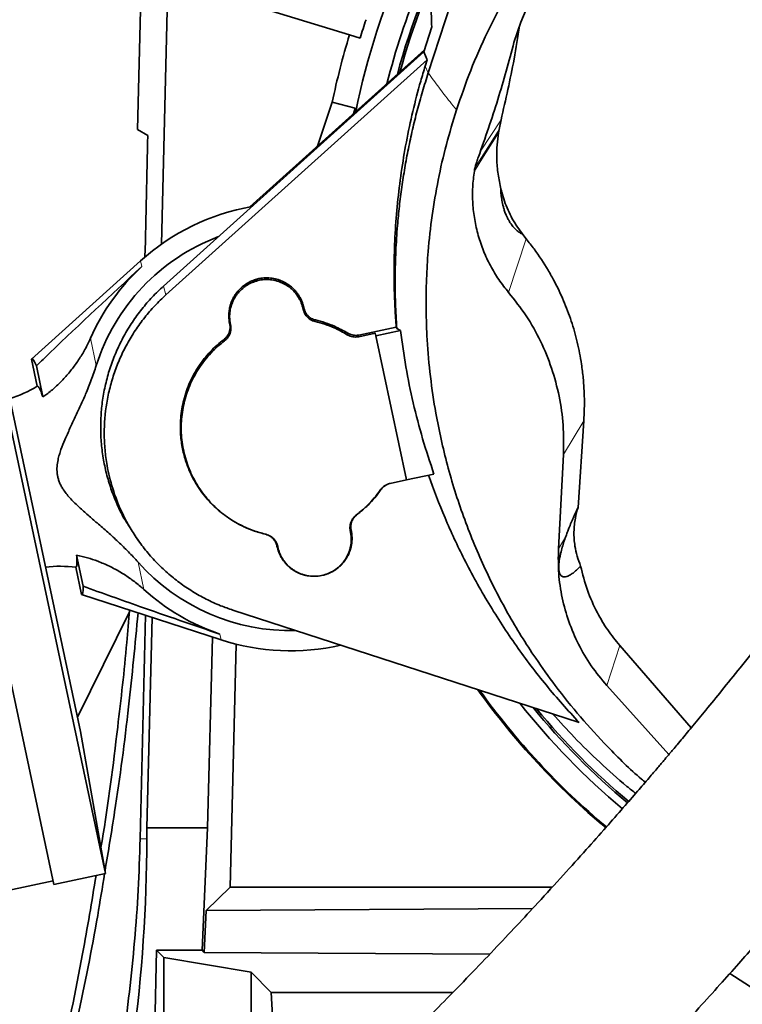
# Model space of a CAD drawing. Header units: millimetres. Extents: x 0 to 14900, y 0 to 10500.
# Tile 10 of 56: x 3472 to 3662, y 5686 to 5946. Entities that reach past the tile are written whole.
import ezdxf

# ---------------------------------------------------------------- set-up
doc = ezdxf.new("R2010")
doc.units = ezdxf.units.MM
doc.header["$LTSCALE"] = 25
doc.styles.add('SLDTEXTSTYLE0', font='TXT', dxfattribs={"width": 0.605})
doc.dimstyles.new('SLDDIMSTYLE1', dxfattribs={"dimtxt": 87.5, "dimasz": 87.5, "dimexe": 0, "dimexo": 0.0625, "dimgap": 21.875, "dimtad": 1, "dimdec": 0, "dimrnd": 1e-09, "dimzin": 12, "dimdsep": 46, "dimtxsty": 'SLDTEXTSTYLE0', "dimsah": 1, "dimcen": 0.09, "dimadec": 0, "dimazin": 3, "dimtfac": 1, "dimtofl": 0, "dimtmove": 0, "dimatfit": 3, "dimfxl": 1, "dimfrac": 2, "dimtolj": 1, "dimtzin": 12, "dimarcsym": 0})

# ---------------------------------------------------------------- blocks, each defined once
blk = doc.blocks.new('_D_4')
at = {"color": 7, "linetype": 'Continuous', "lineweight": 0}
for p, q in [((4389.8, 5832.65), (4389.8, 4320.15)), ((3431.69, 4863.1), (3431.69, 4320.15)), ((4389.8, 4357.65), (3431.69, 4357.65))]:
    blk.add_line(p, q, dxfattribs=at)
at = {"color": 7, "linetype": 'Continuous', "lineweight": 18}
for points in [[(3431.69, 4357.65), (3519.19, 4345.15), (3519.19, 4370.15)], [(4389.8, 4357.65), (4302.3, 4370.15), (4302.3, 4345.15)]]:
    blk.add_solid(points, dxfattribs=at)
at = {"color": 7, "linetype": 'Continuous', "lineweight": 18, "insert": (3810.49, 4470.44), "char_height": 87.5, "attachment_point": 1, "style": 'SLDTEXTSTYLE0'}
blk.add_mtext('958', dxfattribs=at)
blk = doc.blocks.new('_D_5')
at = {"color": 7, "linetype": 'Continuous', "lineweight": 0}
for p, q in [((6226.1, 5944.21), (6226.1, 4065.5)), ((3431.69, 4863.1), (3431.69, 4065.5)), ((6226.1, 4103), (3431.69, 4103))]:
    blk.add_line(p, q, dxfattribs=at)
at = {"color": 7, "linetype": 'Continuous', "lineweight": 18}
for points in [[(3431.69, 4103), (3519.19, 4090.5), (3519.19, 4115.5)], [(6226.1, 4103), (6138.6, 4115.5), (6138.6, 4090.5)]]:
    blk.add_solid(points, dxfattribs=at)
at = {"color": 7, "linetype": 'Continuous', "lineweight": 18, "insert": (4695.22, 4215.79), "char_height": 87.5, "attachment_point": 1, "style": 'SLDTEXTSTYLE0'}
blk.add_mtext('2794', dxfattribs=at)

msp = doc.modelspace()

# ---------------------------------------------------------------- linework, layer by layer
at = {"color": 7, "linetype": 'Continuous', "lineweight": 35}
for p, q in [((3502.6991115, 5916.7233563), (3503.9688157, 5967.9460863)), ((3510.6795381, 5956.3329542), (3508.9482848, 5886.4902878)), ((3558.5245277, 5941.705273), (3510.6795381, 5956.3329542)), ((3603.6582256, 5945.021144), (3605.0630185, 5948.3520936)), ((3603.6582256, 5945.021144), (3601.860265, 5939.6988463)), ((3580.172181, 5943.823007), (3578.1404323, 5937.2389298)), ((3561.3311249, 5940.8472101), (3558.5245277, 5941.705273)), ((3578.1404323, 5937.2389298), (3509.5014542, 5875.4361163)), ((3578.2875585, 5937.7157063), (3532.2998867, 5896.3082207)), ((3578.1404323, 5937.2389298), (3578.9676786, 5935.0847588)), ((3578.9676786, 5935.0847588), (3510.1338096, 5873.1064648)), ((3578.4601709, 5933.4401314), (3578.9676786, 5935.0847588)), ((3450.5637241, 5925.9847198), (3494.2277177, 5720.5742632)), ((3436.9703777, 5923.0951892), (3480.6343713, 5717.6847327)), ((3550.0941722, 5912.3302672), (3553.9692328, 5923.9656002)), ((3553.9692328, 5923.9656002), (3560.0517427, 5922.3260797)), ((3559.5617949, 5920.8549531), (3560.0517427, 5922.3260797)), ((3560.0517427, 5922.3260797), (3559.7949379, 5921.0648759)), ((3598.4394465, 5919.2915215), (3597.9561537, 5916.7608961)), ((3502.6991115, 5916.7233563), (3505.3706651, 5915.1809342)), ((3597.8124823, 5915.8377887), (3597.9561537, 5916.7608961)), ((3591.475861, 5906.2014709), (3591.410759, 5905.7762812)), ((3591.4781519, 5906.197058), (3591.410759, 5905.7762812)), ((3459.7628156, 5889.0911212), (3487.624602, 5758.019687)), ((3605.1049456, 5887.8834474), (3604.1713616, 5889.0828368)), ((3503.4587267, 5882.1059059), (3474.7366199, 5856.2200113)), ((3546.5264135, 5869.58808), (3546.5021098, 5869.70242)), ((3546.3116408, 5869.3157148), (3546.2873371, 5869.4300547)), ((3526.9391578, 5865.5441862), (3526.9634615, 5865.4298462)), ((3527.1539305, 5865.3638663), (3527.1782342, 5865.2495263)), ((3570.8387267, 5864.6519217), (3560.954308, 5862.5509236)), ((3570.985898, 5864.2322251), (3570.8387267, 5864.6519217)), ((3565.3016035, 5863.0232396), (3560.9997907, 5862.1088611)), ((3565.4485917, 5862.3317147), (3565.3016035, 5863.0232396)), ((3571.9642886, 5863.7166688), (3565.4485917, 5862.3317147)), ((3565.4485917, 5862.3317147), (3573.5267085, 5824.327163)), ((3571.9642886, 5863.7166688), (3570.985898, 5864.2322251)), ((3474.7366199, 5856.2200113), (3476.2624131, 5849.0421549)), ((3476.0109339, 5854.4290723), (3477.7582304, 5846.2091881)), ((3620.2523727, 5839.9537283), (3618.7272579, 5817.0594864)), ((3614.8743861, 5831.0863817), (3613.5693501, 5806.1848113)), ((3573.5267085, 5824.327163), (3580.7756611, 5825.8679755)), ((3569.2252929, 5823.4143969), (3573.5263978, 5824.328625)), ((3558.7620386, 5810.7411987), (3558.7377349, 5810.8555387)), ((3558.9768113, 5811.0135639), (3558.9525075, 5811.1279039)), ((3502.4036179, 5809.0336044), (3503.1707746, 5807.9696487)), ((3615.4525995, 5809.2899557), (3615.452592, 5809.2899434)), ((3539.3895555, 5806.9696701), (3539.4138592, 5806.8553301)), ((3539.6043282, 5806.7893502), (3539.6286319, 5806.6750102)), ((3488.3687253, 5796.2937678), (3486.6214288, 5804.5136521)), ((3487.9330752, 5794.1393427), (3486.407282, 5801.3171991)), ((3546.964729, 5799.186419), (3547.01428, 5799.1748892)), ((3551.4048016, 5799.1814221), (3551.4549981, 5799.1931004)), ((3487.9330752, 5794.1393427), (3524.7010631, 5782.1746433)), ((3500.5202512, 5789.5284199), (3486.8227008, 5761.7921063)), ((3527.7987547, 5790.0091626), (3618.9936032, 5760.3781601)), ((3506.5092581, 5788.0944526), (3505.1348377, 5732.6472299)), ((3521.1468775, 5732.6472299), (3522.3931744, 5782.9256552)), ((3527.0483867, 5716.9397249), (3528.637378, 5781.0432198)), ((3629.7165039, 5780.7032741), (3648.531733, 5758.9575739)), ((3626.3435856, 5770.1114832), (3642.6861787, 5751.9611948)), ((3494.2277177, 5720.5742632), (3487.624602, 5758.019687)), ((3505.1348377, 5732.6472299), (3505.1241646, 5729.6884819)), ((3505.1348377, 5732.6472299), (3521.1468775, 5732.6472299)), ((3519.6612101, 5700.3279996), (3521.1468775, 5732.6472299)), ((3480.6343713, 5717.6847327), (3494.2277177, 5720.5742632)), ((3468.5040863, 5716.1285476), (3480.4264475, 5718.6628777)), ((3520.7810128, 5710.8257809), (3527.0483867, 5716.9397249)), ((3527.0483867, 5716.9397249), (3611.9115667, 5716.9397249)), ((3606.7776588, 5711.3477276), (3520.7810128, 5710.8257809)), ((3520.2668507, 5699.7071604), (3520.7810128, 5710.8257809)), ((3505.5621306, 5599.8332773), (3507.6900176, 5700.3279996)), ((3509.6059316, 5698.4120856), (3507.6900176, 5700.3279996)), ((3519.6612101, 5700.3279996), (3507.6900176, 5700.3279996)), ((3509.6059316, 5698.4120856), (3509.6059316, 5604.6524917)), ((3532.6012373, 5694.5428493), (3509.6059316, 5698.4120856)), ((3519.6612101, 5700.3279996), (3520.2668507, 5699.7071604)), ((3520.2668507, 5699.7071604), (3595.4461407, 5699.2697909)), ((3537.9042916, 5689.2397951), (3532.6012373, 5694.5428493)), ((3532.6012373, 5694.5428493), (3532.6012373, 5661.6159826)), ((3737.8165887, 5642.6307137), (3658.7567356, 5694.2261879)), ((3537.9042916, 5689.2397951), (3585.7785014, 5689.2397951)), ((3538.6893309, 5674.260352), (3537.9042916, 5689.2397951))]:
    msp.add_line(p, q, dxfattribs=at)
at = {"color": 8, "linetype": 'Continuous', "lineweight": 18}
for p, q in [((3579.2900098, 5931.6945389), (3578.4601709, 5933.4401314)), ((3598.4394465, 5919.2915215), (3593.0038965, 5911.0294402)), ((3600.4523112, 5873.7665641), (3605.1049456, 5887.8834474)), ((3503.4587267, 5882.1059059), (3503.7816345, 5880.5868365)), ((3510.1338096, 5873.1064648), (3509.5014542, 5875.4361163)), ((3546.2873371, 5869.4300547), (3546.5021098, 5869.70242)), ((3546.3116408, 5869.3157148), (3546.5264135, 5869.58808)), ((3527.1539305, 5865.3638663), (3526.9391578, 5865.5441862)), ((3526.9634615, 5865.4298462), (3527.1782342, 5865.2495263)), ((3549.5322137, 5866.523866), (3549.4826197, 5866.0827188)), ((3557.9282037, 5862.6323204), (3558.0420944, 5863.0471941)), ((3560.954308, 5862.5509236), (3560.9997907, 5862.1088611)), ((3490.2642547, 5861.6908556), (3491.7937912, 5854.4953891)), ((3525.5959916, 5861.0055154), (3525.4638545, 5861.4079783)), ((3614.8743861, 5831.0863817), (3620.2523727, 5839.9537283)), ((3566.8121875, 5821.7871499), (3566.631783, 5821.6865454)), ((3560.3199774, 5815.0995496), (3560.4521145, 5815.1497718)), ((3536.3837554, 5810.0338842), (3536.4333493, 5810.0223462)), ((3558.9525075, 5811.1279039), (3558.7377349, 5810.8555387)), ((3558.7620386, 5810.7411987), (3558.9768113, 5811.0135639)), ((3615.452592, 5809.2899434), (3613.5693501, 5806.1848113)), ((3539.6043282, 5806.7893502), (3539.3895555, 5806.9696701)), ((3539.6286319, 5806.6750102), (3539.4138592, 5806.8553301)), ((3502.8138991, 5802.6530079), (3504.3434357, 5795.4575413)), ((3524.3781553, 5783.6937127), (3524.7010631, 5782.1746433)), ((3626.3435856, 5770.1114832), (3629.7165039, 5780.7032741)), ((3503.3686125, 5729.7319984), (3505.1241646, 5729.6884819))]:
    msp.add_line(p, q, dxfattribs=at)
at = {"color": 7, "linetype": 'Continuous', "lineweight": 35, "flags": 128}
msp.add_lwpolyline([(3579.2900098, 5931.6945389), (3589.7248602, 5963.7237157), (3600.1597105, 5995.7528954), (3617.9999084, 6050.5123429)], dxfattribs=at)
at = {"color": 8, "linetype": 'Continuous', "lineweight": 18, "flags": 128}
for points in [[(3597.9561537, 5916.7608961), (3596.6143242, 5914.6391571), (3591.6262198, 5906.7541968)], [(3591.410759, 5905.7762812), (3593.4276436, 5908.9466381), (3597.8124823, 5915.8377887)]]:
    msp.add_lwpolyline(points, dxfattribs=at)
at = {"color": 7, "linetype": 'Continuous', "lineweight": 35}
for centre, radius, start, end in [((3751.6946825, 5882.6472299), 195.4192622, 142.777901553, 168.565628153), ((3751.6946825, 5882.6472299), 189.0207259, 149.226535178, 165.863927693), ((3751.6946825, 5882.6472299), 187, 152.184942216, 164.929910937), ((3751.6946825, 5882.6472299), 186.5, 153.069862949, 164.691977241), ((3751.6946825, 5882.6472299), 199.0616029, 161.537073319, 163), ((3751.6946825, 5882.6472299), 201.9964385, 163, 168.196842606), ((3542.9579845, 5838.2788751), 59, 99.936214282, 132.026862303), ((3542.9579845, 5838.2788751), 53.6726187, 110.681469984, 162.413964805), ((3542.9579845, 5838.2788751), 57.6606452, 132.799087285, 156.044280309), ((3458.2652639, 5879.0605263), 35, 287.822842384, 300.94758554), ((3542.9579845, 5838.2788751), 53.6726187, 221.587451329, 271.507523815), ((3482.1764985, 5766.5738477), 35, 83.057701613, 96.178573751), ((3542.9579845, 5838.2788751), 57.6606452, 227.957135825, 251.202328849), ((3542.9579845, 5838.2788751), 59, 251.974553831, 282.964508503), ((3751.6946825, 5882.6472299), 195.707505, 215.485661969, 230.044572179), ((3751.6946825, 5882.6472299), 195.4192622, 215.599966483, 230.047042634), ((3751.6946825, 5882.6472299), 189.0207259, 218.319187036, 230.090964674), ((3751.6946825, 5882.6472299), 187, 219.259849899, 230.102557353), ((3751.6946825, 5882.6472299), 186.5, 219.499530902, 230.105418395)]:
    msp.add_arc(centre, radius, start, end, dxfattribs=at)
for centre, major_axis, ratio, start_param, end_param in [((3431.6946825, 3052.2445346), (89.8767333, 3635.7887761), 0.0012951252, 5.6048811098, 5.6190527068), ((3481.4227136, 5825.1983546), (-6.6036229, 31.0657154), 0.0699839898, 5.9225779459, 6.3236111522), ((3481.4227136, 5825.1983546), (-6.6036229, 31.0657154), 0.0699839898, 3.1011668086, 3.5022000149), ((3431.6946825, 3052.2445346), (123.8301659, 5009.3089804), 0.0012951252, 5.2763398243, 5.2903204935), ((3083.1946825, 5731.211184), (0, 422.0268455), 0.9997758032, 4.4545330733, 4.7087809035)]:
    msp.add_ellipse(centre, major_axis=major_axis, ratio=ratio, start_param=start_param, end_param=end_param, dxfattribs=at)
for points, knots in [([(3586.7226034, 5921.9507614), (3587.919939, 5925.4191008), (3590.3158185, 5932.3592795), (3594.7803872, 5942.4454755), (3599.7888602, 5952.1514511), (3605.4404958, 5961.3908382), (3611.6578403, 5970.1506466), (3618.3587151, 5978.5762754), (3629.1210634, 5990.6564127), (3643.7983758, 6006.4798839), (3655.9423566, 6019.7455148), (3662.0143475, 6026.3783308)], [0, 0, 0, 0, 0.0852198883, 0.1705257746, 0.2557452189, 0.3382857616, 0.4209717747, 0.5037302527, 0.5863697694, 0.7931848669, 1, 1, 1, 1]), ([(3783.455738, 5959.3939021), (3782.375996, 5957.4244909), (3778.7125221, 5950.7424438), (3772.3772082, 5939.7195119), (3764.6299173, 5926.402178), (3757.0264138, 5913.5851083), (3749.5870331, 5901.2228727), (3741.8988332, 5888.6361504), (3733.9715725, 5875.8799525), (3725.789795, 5863.002836), (3717.7806556, 5850.7330647), (3709.876918, 5839.0079952), (3702.0572163, 5827.856178), (3694.3913365, 5817.322202), (3687.0182292, 5807.4913101), (3680.0049869, 5798.3547661), (3673.4114348, 5789.8879014), (3667.2850735, 5782.1130388), (3661.7264073, 5775.1427963), (3656.8312611, 5769.0742851), (3652.6636643, 5763.9633316), (3649.2168669, 5759.7780598), (3646.6888145, 5756.7350122), (3644.9507483, 5754.6556348), (3643.8264198, 5753.315379), (3642.7389081, 5752.0227108), (3641.4139189, 5750.4527303), (3639.6100612, 5748.3248016), (3637.2298815, 5745.5333562), (3634.1924202, 5741.9975368), (3630.4236638, 5737.6509573), (3625.9096648, 5732.5019645), (3620.6474169, 5726.5748946), (3614.6353788, 5719.8980896), (3608.5275407, 5713.2189213), (3602.4333509, 5706.6544372), (3596.4511377, 5700.3021922), (3590.0454815, 5693.6054417), (3583.724492, 5687.1082883), (3577.5306813, 5680.8442073), (3571.507309, 5674.8491962), (3565.7389226, 5669.1910709), (3562.0711443, 5665.6725741), (3560.4261121, 5664.094496)], [0, 0, 0, 0, 0.0176400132, 0.0598510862, 0.1012400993, 0.1416975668, 0.1810753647, 0.2192277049, 0.2624538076, 0.3036668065, 0.3428004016, 0.379861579, 0.4156128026, 0.4493392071, 0.4810435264, 0.5107035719, 0.5383012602, 0.5638745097, 0.5870473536, 0.6069911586, 0.623889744, 0.6377848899, 0.6487030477, 0.6543353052, 0.6586529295, 0.6621798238, 0.6673598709, 0.6745017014, 0.6837177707, 0.6957153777, 0.7106171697, 0.7284302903, 0.7491741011, 0.7728877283, 0.799644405, 0.8217887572, 0.8458054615, 0.8718114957, 0.899962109, 0.9241600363, 0.9499791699, 0.9775651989, 1, 1, 1, 1]), ([(3579.9243789, 5949.7279877), (3579.9815614, 5948.679738), (3580.0854018, 5946.7761728), (3580.1452775, 5944.7385553), (3580.172181, 5943.823007)], [0, 0, 0, 0, 0.5506770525, 1, 1, 1, 1]), ([(3603.3314132, 5944.0537185), (3602.8693297, 5941.1352102), (3601.5529977, 5932.8212885), (3599.6648083, 5924.6162645), (3598.4394465, 5919.2915215)], [0, 0, 0, 0, 0.35103870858, 1, 1, 1, 1]), ([(3601.860265, 5939.6988463), (3600.4994045, 5934.6675568), (3597.7456384, 5924.4865026), (3594.2528156, 5914.5293694), (3592.4860816, 5909.4928681)], [0, 0, 0, 0, 0.4941815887, 1, 1, 1, 1]), ([(3595.0364215, 5628.0181984), (3596.6871194, 5629.6021786), (3600.4324281, 5633.1961101), (3606.3497357, 5638.9969736), (3612.5920873, 5645.2031342), (3619.0265239, 5651.7010662), (3625.6086655, 5658.4547733), (3632.2909128, 5665.4285576), (3638.5394591, 5672.0542393), (3644.5918069, 5678.568192), (3650.4046542, 5684.9174145), (3655.9317192, 5691.043219), (3660.8844709, 5696.6039783), (3665.2666511, 5701.5795867), (3669.0819612, 5705.9535228), (3672.3336523, 5709.7118225), (3675.1331224, 5712.9693254), (3677.4840547, 5715.7206854), (3679.4044568, 5717.9790202), (3680.8203054, 5719.6500432), (3681.9701011, 5721.0105195), (3683.1384695, 5722.3960408), (3684.9370969, 5724.5349022), (3687.5698861, 5727.6800852), (3691.1765966, 5732.0203671), (3695.5507921, 5737.3371096), (3700.6841925, 5743.6584255), (3706.4854375, 5750.9209053), (3712.8181036, 5759.0058893), (3719.5354184, 5767.7802061), (3726.5762974, 5777.193998), (3733.9198547, 5787.1852652), (3741.5939421, 5797.7679183), (3749.6341798, 5808.9707751), (3758.0989353, 5820.9011862), (3766.9696471, 5833.6824354), (3776.165017, 5847.3556087), (3785.5877092, 5861.9556928), (3795.0753914, 5877.4102769), (3804.5292336, 5893.7142823), (3813.829344, 5910.8496995), (3821.669036, 5926.1819555), (3826.213926, 5935.8159663), (3827.935308, 5939.4648583)], [0, 0, 0, 0, 0.02137105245, 0.04848930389, 0.07392869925, 0.09782174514, 0.12567996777, 0.15146588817, 0.17531100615, 0.19731584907, 0.22030597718, 0.24107119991, 0.25966997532, 0.27614077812, 0.29050516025, 0.3027732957, 0.31294818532, 0.32225916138, 0.32950037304, 0.33481849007, 0.33840670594, 0.34262815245, 0.34817715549, 0.35899931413, 0.37283593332, 0.38970783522, 0.4096392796, 0.43272986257, 0.4581391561, 0.48544439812, 0.51470541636, 0.54600103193, 0.57876426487, 0.61354820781, 0.65034641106, 0.68914268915, 0.73076429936, 0.77440738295, 0.82003752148, 0.86762498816, 0.91715273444, 0.96862150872, 1, 1, 1, 1]), ([(3570.8387267, 5864.6519217), (3570.7236898, 5866.2717847), (3570.5150133, 5869.2102079), (3570.2911319, 5874.7993976), (3570.2283173, 5881.4261341), (3570.5010802, 5889.3982826), (3571.1212748, 5897.400818), (3572.1002887, 5905.4357106), (3573.4423963, 5913.4856421), (3575.1562216, 5921.5191409), (3576.872971, 5928.1693627), (3578.0631837, 5932.1218174), (3578.4601709, 5933.4401314)], [0, 0, 0, 0, 0.0699756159, 0.1269354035, 0.2410205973, 0.3554654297, 0.4705691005, 0.5867966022, 0.7041605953, 0.8221290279, 0.9406723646, 1, 1, 1, 1]), ([(3570.985898, 5864.2322251), (3570.8525451, 5866.4879166), (3570.5856525, 5871.0024602), (3570.5132035, 5877.8000015), (3570.6827576, 5884.6103227), (3571.0828794, 5890.8468016), (3571.6354426, 5896.4978275), (3572.279058, 5901.5655991), (3573.0694121, 5906.6209457), (3574.0092705, 5911.672846), (3575.0983402, 5916.7132503), (3576.34155, 5921.740468), (3577.7225227, 5926.741293), (3578.7673707, 5930.0430039), (3579.2900098, 5931.6945389)], [0, 0, 0, 0, 0.0991795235, 0.1984980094, 0.2982373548, 0.3981180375, 0.4727170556, 0.5473754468, 0.6222127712, 0.697109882, 0.7726776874, 0.8483070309, 0.9241222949, 1, 1, 1, 1]), ([(3636.458276, 5744.6400795), (3636.1271053, 5744.9107728), (3632.6020492, 5747.7920939), (3626.895318, 5753.5542883), (3619.2982944, 5761.776049), (3613.0074323, 5769.6187561), (3606.5274172, 5778.679089), (3600.0783912, 5789.1081918), (3593.7107878, 5801.5935726), (3588.3660114, 5814.6697552), (3584.1405476, 5828.1715233), (3581.3926158, 5840.5374832), (3579.7537995, 5851.581501), (3578.9399477, 5860.7298734), (3578.6408164, 5869.3372462), (3578.7479448, 5877.1029467), (3579.2418456, 5885.3434658), (3580.2051247, 5894.0386604), (3581.8111196, 5903.4448326), (3583.9241936, 5912.77769), (3585.7898017, 5918.893076), (3586.7226034, 5921.9507614)], [0, 0, 0, 0, 0.0064279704, 0.0684207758, 0.1220378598, 0.1756546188, 0.2206889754, 0.2912845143, 0.3623547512, 0.4349065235, 0.507962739, 0.5801096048, 0.6304797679, 0.6808502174, 0.7225509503, 0.7642520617, 0.8015924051, 0.851004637, 0.9004170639, 0.9502086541, 1, 1, 1, 1]), ([(3598.3369682, 5901.5227845), (3598.062748, 5902.8249364), (3597.5107525, 5905.4461211), (3597.2772098, 5909.1866087), (3597.3652404, 5912.6673163), (3597.663003, 5914.7781388), (3597.8124823, 5915.8377887)], [0, 0, 0, 0, 0.2765899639, 0.5567655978, 0.7774927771, 1, 1, 1, 1]), ([(3592.4860816, 5909.4928681), (3592.3390202, 5909.0743509), (3592.0739531, 5908.3200051), (3591.7427507, 5907.219114), (3591.5658701, 5906.5358839), (3591.4781519, 5906.197058)], [0, 0, 0, 0, 0.3858245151, 0.6954196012, 1, 1, 1, 1]), ([(3591.410759, 5905.7762812), (3591.2360899, 5904.3574246), (3590.8870385, 5901.5220426), (3590.9429218, 5897.2258598), (3591.4263123, 5892.9625629), (3592.3709347, 5888.7746251), (3593.7552772, 5884.710432), (3595.5730024, 5880.8224126), (3597.7714748, 5877.13027), (3599.5601435, 5874.8859871), (3600.4523112, 5873.7665641)], [0, 0, 0, 0, 0.1263656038, 0.252523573, 0.378361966, 0.5037816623, 0.6287010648, 0.7530623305, 0.8768302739, 1, 1, 1, 1]), ([(3598.3369682, 5901.5227845), (3598.3701782, 5900.8674665), (3598.4233176, 5899.8188916), (3598.6588614, 5898.0873845), (3598.9290396, 5896.7467721), (3599.2890405, 5895.4910241), (3599.5978957, 5894.6095561), (3599.9531052, 5893.778383), (3600.2957511, 5893.0840879), (3600.739888, 5892.308565), (3601.31103, 5891.4818952), (3601.9242914, 5890.7596321), (3602.6406858, 5890.0874054), (3603.4027849, 5889.500309), (3603.915097, 5889.2220336), (3604.1713616, 5889.0828368)], [0, 0, 0, 0, 0.18540382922, 0.2966648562, 0.40129998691, 0.44378797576, 0.48668679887, 0.5104937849, 0.53438752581, 0.56363847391, 0.61212688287, 0.68482995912, 0.7579019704, 0.87889967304, 1, 1, 1, 1]), ([(3598.3369682, 5901.5227845), (3598.4352107, 5901.0862285), (3598.8981695, 5899.0289995), (3600.1818954, 5895.4135546), (3602.1806734, 5891.7263203), (3603.6903493, 5889.7215848), (3604.1713616, 5889.0828368)], [0, 0, 0, 0, 0.0969099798, 0.4566792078, 0.8268873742, 1, 1, 1, 1]), ([(3605.1049456, 5887.8834474), (3605.7959831, 5887.0090354), (3607.8740419, 5884.3795405), (3610.3334688, 5880.624961), (3612.8984565, 5876.0419054), (3615.0070645, 5871.5943496), (3617.0277967, 5866.2244026), (3618.6090163, 5860.6373475), (3619.585455, 5855.5886961), (3620.125929, 5851.1852584), (3620.3776195, 5847.4624409), (3620.4437671, 5843.7122896), (3620.3162329, 5841.2078013), (3620.2523727, 5839.9537283)], [0, 0, 0, 0, 0.06497564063, 0.1953919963, 0.26107839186, 0.37116021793, 0.48200853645, 0.59525439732, 0.70931911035, 0.78146326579, 0.85381525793, 0.92680088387, 1, 1, 1, 1]), ([(3476.0109339, 5854.4290723), (3477.1905195, 5855.5673595), (3486.3415174, 5864.3979723), (3495.6623124, 5873.0500406), (3503.7816345, 5880.5868365)], [0, 0, 0, 0, 0.1289023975, 1, 1, 1, 1]), ([(3546.5021098, 5869.70242), (3546.4382121, 5869.9711457), (3546.3099733, 5870.5104612), (3546.0311354, 5871.3023279), (3545.6872213, 5872.0784596), (3545.2773954, 5872.8212217), (3544.809558, 5873.5226325), (3544.2872782, 5874.1792975), (3543.7054807, 5874.7964993), (3542.8670804, 5875.5461263), (3541.9367845, 5876.187092), (3540.9379497, 5876.7038017), (3539.8987532, 5877.1338881), (3538.8086996, 5877.430832), (3537.6950519, 5877.5878097), (3536.7115625, 5877.6420373), (3535.5858487, 5877.585241), (3534.4757298, 5877.387644), (3533.2606327, 5877.034936), (3532.223764, 5876.5856786), (3531.2559847, 5876.0125633), (3530.3405014, 5875.3592283), (3529.5109467, 5874.5923517), (3528.7876437, 5873.7313726), (3528.3002626, 5873.0396124), (3527.8747456, 5872.3117159), (3527.5129092, 5871.554555), (3527.2129548, 5870.7610778), (3526.9442338, 5869.813435), (3526.7526277, 5868.7026969), (3526.7013506, 5867.5764593), (3526.7563871, 5866.6934782), (3526.8375279, 5866.0610936), (3526.9052499, 5865.7166477), (3526.9391578, 5865.5441862)], [0, 0, 0, 0, 0.0263760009, 0.052934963, 0.080071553, 0.1074078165, 0.1338794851, 0.1605365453, 0.1874801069, 0.2148168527, 0.2678891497, 0.2948275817, 0.3221582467, 0.3752371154, 0.4021788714, 0.4295130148, 0.4692321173, 0.5095864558, 0.5369341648, 0.5900147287, 0.6169573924, 0.6442929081, 0.6973647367, 0.7243029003, 0.7516331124, 0.77810907, 0.8047700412, 0.8317179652, 0.8590589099, 0.8987737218, 0.939123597, 0.9664681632, 0.9832108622, 1, 1, 1, 1]), ([(3509.5014542, 5875.4361163), (3508.4969656, 5874.4869032), (3506.4810079, 5872.5818805), (3503.7480371, 5869.3920417), (3501.2448254, 5865.9604316), (3499.0536961, 5862.3266677), (3497.1873857, 5858.5467499), (3495.6496871, 5854.6450581), (3494.4337341, 5850.5841282), (3493.5693986, 5846.4425057), (3493.0580486, 5842.2567929), (3492.8995092, 5838.061906), (3493.0969749, 5833.8233542), (3493.6512952, 5829.6262608), (3494.5582889, 5825.5084607), (3495.7899637, 5821.4944506), (3497.4072605, 5817.579915), (3498.941358, 5814.3073847), (3500.2061391, 5812.520302), (3500.6432788, 5811.9026419)], [0, 0, 0, 0, 0.0594179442, 0.1192488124, 0.1803817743, 0.2419664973, 0.3015394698, 0.361527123, 0.4221606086, 0.4836776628, 0.5433060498, 0.6033528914, 0.6640473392, 0.7256255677, 0.7852334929, 0.8452597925, 0.9059306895, 0.9674873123, 1, 1, 1, 1]), ([(3546.2873371, 5869.4300547), (3546.224853, 5869.6928324), (3546.0994514, 5870.2202104), (3545.8268021, 5870.9945359), (3545.4904507, 5871.7535313), (3544.9582319, 5872.7184129), (3544.3072219, 5873.6110494), (3543.5527013, 5874.4113516), (3542.7324611, 5875.1448647), (3541.8226418, 5875.7716593), (3540.8458893, 5876.2769607), (3540.0817138, 5876.5932611), (3539.2959578, 5876.8430385), (3538.4959728, 5877.0257764), (3537.6746744, 5877.1416654), (3536.8491159, 5877.1872259), (3535.7492958, 5877.1550005), (3534.6567754, 5876.984272), (3533.5990352, 5876.6771839), (3532.8290427, 5876.3813789), (3532.0902797, 5876.024084), (3531.3763641, 5875.6015074), (3530.4809604, 5874.962575), (3529.6695054, 5874.2125979), (3528.9619707, 5873.3704784), (3528.3282811, 5872.4712478), (3527.8108317, 5871.49474), (3527.4218044, 5870.4657146), (3527.1962247, 5869.6701909), (3526.9864058, 5868.5903562), (3526.9128964, 5867.4872846), (3526.975193, 5866.4878617), (3527.0545381, 5865.8693936), (3527.1207691, 5865.5325309), (3527.1539305, 5865.3638663)], [0, 0, 0, 0, 0.02637342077, 0.05292977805, 0.08006366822, 0.10739719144, 0.1604743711, 0.18741517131, 0.2147490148, 0.26787031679, 0.29476088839, 0.32209186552, 0.34856473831, 0.37522239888, 0.40216691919, 0.42950381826, 0.45589399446, 0.50957190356, 0.53692406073, 0.5633991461, 0.59005964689, 0.61700676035, 0.64434683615, 0.69742460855, 0.72436585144, 0.75169926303, 0.80479147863, 0.83174019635, 0.85908201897, 0.88546351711, 0.93912392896, 0.96646702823, 0.98321028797, 1, 1, 1, 1]), ([(3510.1338096, 5873.1064648), (3509.1484305, 5872.1753121), (3507.170825, 5870.3065364), (3504.489834, 5867.1774041), (3502.0342262, 5863.8111018), (3499.8847447, 5860.2464754), (3498.053903, 5856.5384092), (3496.5454123, 5852.7109603), (3495.352641, 5848.7268502), (3494.2269881, 5843.3357692), (3493.7845157, 5837.8095558), (3494.0402047, 5832.2957726), (3494.541377, 5828.5054808), (3495.4754681, 5824.0318661), (3497.1240834, 5818.7537717), (3499.6255886, 5813.4405944), (3502.2973791, 5809.1204684), (3504.7426643, 5805.8143003), (3507.4866095, 5802.692277), (3510.4814033, 5799.8210992), (3513.69647, 5797.2206809), (3517.1014919, 5794.9060347), (3520.7303857, 5792.8713167), (3524.3086087, 5791.2233015), (3526.7168891, 5790.3855179), (3527.7987547, 5790.0091626)], [0, 0, 0, 0, 0.0395865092, 0.0794481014, 0.1201771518, 0.1612071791, 0.200897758, 0.2408646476, 0.2812618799, 0.3222478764, 0.4016173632, 0.4423426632, 0.4833666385, 0.51316264, 0.5757965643, 0.6444314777, 0.6841040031, 0.724052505, 0.7644298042, 0.8053957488, 0.8451125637, 0.885106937, 0.9255328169, 0.9665472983, 1, 1, 1, 1]), ([(3600.4523112, 5873.7665641), (3602.0423499, 5871.749157), (3605.2307789, 5867.7037467), (3608.9781229, 5860.9625155), (3611.9128912, 5853.8420851), (3613.8939266, 5846.4017775), (3614.9974419, 5838.7687394), (3614.9154543, 5833.6502658), (3614.8743861, 5831.0863817)], [0, 0, 0, 0, 0.16455778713, 0.32997989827, 0.49640517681, 0.66365339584, 0.83152131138, 1, 1, 1, 1]), ([(3549.4826197, 5866.0827188), (3549.0306917, 5866.2357745), (3548.1268516, 5866.5418806), (3547.0655277, 5867.5373422), (3546.5095825, 5868.528263), (3546.3529583, 5869.1513455), (3546.3116408, 5869.3157148)], [0, 0, 0, 0, 0.2977657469, 0.5955209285, 0.8932984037, 1, 1, 1, 1]), ([(3546.5264135, 5869.58808), (3546.6632355, 5869.1569302), (3546.9368754, 5868.2946435), (3547.8610044, 5867.270541), (3548.7899035, 5866.7257022), (3549.3773733, 5866.5659675), (3549.5322137, 5866.523866)], [0, 0, 0, 0, 0.297818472, 0.5956279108, 0.89341896, 1, 1, 1, 1]), ([(3525.4638545, 5861.4079783), (3525.507495, 5861.4418616), (3525.6388992, 5861.5438861), (3525.8461977, 5861.7309355), (3526.0781572, 5861.9763385), (3526.2547695, 5862.1986438), (3526.4393244, 5862.4643475), (3526.6091417, 5862.7552271), (3526.770956, 5863.1134365), (3526.8685157, 5863.3948055), (3526.9546775, 5863.7066212), (3527.0186745, 5864.0372733), (3527.0528177, 5864.4288747), (3527.0513234, 5864.7265804), (3527.0299561, 5865.0574315), (3526.9916704, 5865.2718573), (3526.9634615, 5865.4298462)], [0, 0, 0, 0, 0.0365933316, 0.1101847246, 0.1846658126, 0.2600552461, 0.2979824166, 0.3989249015, 0.4826027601, 0.5579910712, 0.5959172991, 0.6968530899, 0.7805270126, 0.8559123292, 0.8938361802, 1, 1, 1, 1]), ([(3527.1782342, 5865.2495263), (3527.1896358, 5865.1923436), (3527.2239667, 5865.0201631), (3527.2600922, 5864.7277174), (3527.2755715, 5864.3716822), (3527.2628582, 5864.0723144), (3527.2264945, 5863.7328388), (3527.1609784, 5863.3834628), (3527.0425558, 5862.985906), (3526.9259664, 5862.6940438), (3526.7792495, 5862.3857792), (3526.6018386, 5862.0778112), (3526.3584995, 5861.7418596), (3526.1516059, 5861.5054301), (3525.9060749, 5861.2564198), (3525.7275175, 5861.1119398), (3525.5959916, 5861.0055154)], [0, 0, 0, 0, 0.0365980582, 0.110198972, 0.1846897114, 0.2600889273, 0.2980210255, 0.3989765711, 0.4826653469, 0.5580636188, 0.5959948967, 0.6969376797, 0.7806177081, 0.8560088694, 0.8939357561, 1, 1, 1, 1]), ([(3557.9282037, 5862.6323204), (3556.7882585, 5863.2664361), (3554.8860314, 5864.3245855), (3552.0257092, 5865.4160486), (3550.3326672, 5865.8598791), (3549.4826197, 5866.0827188)], [0, 0, 0, 0, 0.4268040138, 0.7122080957, 1, 1, 1, 1]), ([(3558.0420944, 5863.0471941), (3556.902383, 5863.6815627), (3554.9904078, 5864.7457768), (3552.1091235, 5865.8479163), (3550.3935929, 5866.2979174), (3549.5322137, 5866.523866)], [0, 0, 0, 0, 0.4235626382, 0.710566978, 1, 1, 1, 1]), ([(3560.9997907, 5862.1088611), (3560.7009172, 5862.0655755), (3559.9350356, 5861.9546535), (3558.8562424, 5862.1443616), (3558.1834634, 5862.4981059), (3557.9282037, 5862.6323204)], [0, 0, 0, 0, 0.2842631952, 0.7284417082, 1, 1, 1, 1]), ([(3558.0420944, 5863.0471941), (3558.310521, 5862.908085), (3558.9762174, 5862.5630952), (3560.0029672, 5862.4073673), (3560.6995905, 5862.512487), (3560.954308, 5862.5509236)], [0, 0, 0, 0, 0.3000234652, 0.7440564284, 1, 1, 1, 1]), ([(3571.9642886, 5863.7166688), (3572.3995043, 5860.5247568), (3573.271207, 5854.1316096), (3575.2506337, 5844.6201296), (3577.6790915, 5835.1638082), (3579.7424501, 5828.9696518), (3580.7756611, 5825.8679755)], [0, 0, 0, 0, 0.2481651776, 0.4970552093, 0.7481542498, 1, 1, 1, 1]), ([(3477.7582304, 5846.2091881), (3478.0868976, 5846.4481937), (3479.2368654, 5847.2844465), (3481.1095422, 5848.8619037), (3483.3019864, 5851.0335058), (3485.330853, 5853.408261), (3487.1888643, 5855.9892911), (3488.869168, 5858.7444174), (3489.7981514, 5860.7064404), (3490.2642547, 5861.6908556)], [0, 0, 0, 0, 0.0605523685, 0.2118656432, 0.3642770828, 0.5199599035, 0.6767000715, 0.8377891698, 1, 1, 1, 1]), ([(3525.4638545, 5861.4079783), (3524.836629, 5860.909366), (3523.5778203, 5859.9086773), (3521.8412766, 5858.2013779), (3520.2251731, 5856.3430506), (3518.3043612, 5853.6995781), (3516.7268971, 5850.8289324), (3515.5274011, 5847.7976008), (3514.822868, 5845.4473557), (3514.3202432, 5843.0545639), (3514.0196051, 5840.6393037), (3513.9233517, 5838.1808645), (3514.054702, 5835.3268898), (3514.5462329, 5832.094362), (3515.4419782, 5828.9491468), (3516.5124432, 5826.2945523), (3517.6155688, 5824.1110878), (3518.8914263, 5822.0381441), (3520.3523827, 5820.0581294), (3522.5047293, 5817.6069372), (3524.9612424, 5815.4393843), (3527.6558663, 5813.6025344), (3530.1049583, 5812.2289434), (3533.0034349, 5810.9467551), (3535.2535897, 5810.3390905), (3536.3837554, 5810.0338842)], [0, 0, 0, 0, 0.0365876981, 0.0734295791, 0.111072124, 0.1489923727, 0.2225685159, 0.259912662, 0.2978019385, 0.3345219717, 0.3714979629, 0.4088730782, 0.4467934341, 0.5018837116, 0.5578576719, 0.5957891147, 0.6325121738, 0.6694936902, 0.7068728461, 0.7447963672, 0.8183879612, 0.8557402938, 0.8936374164, 0.9465781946, 1, 1, 1, 1]), ([(3525.5959916, 5861.0055154), (3524.9735505, 5860.5107078), (3523.7243446, 5859.5176554), (3522.0010405, 5857.8233942), (3520.3972521, 5855.9792628), (3518.490176, 5853.3547643), (3516.9248646, 5850.5058065), (3515.7346832, 5847.4974202), (3515.0359081, 5845.1664266), (3514.537097, 5842.7918494), (3514.2387549, 5840.3949591), (3514.1431918, 5837.9553614), (3514.2552077, 5835.5244161), (3514.6748084, 5832.3135413), (3515.500091, 5829.1658168), (3516.7125679, 5826.1597565), (3517.8072744, 5823.9928141), (3519.0733946, 5821.935717), (3520.5231974, 5819.9707914), (3522.6591326, 5817.5382592), (3525.0969262, 5815.3871792), (3527.7710307, 5813.5642636), (3530.2016026, 5812.2010047), (3533.0782968, 5810.9284026), (3535.3116312, 5810.3252744), (3536.4333493, 5810.0223462)], [0, 0, 0, 0, 0.036587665, 0.0734294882, 0.1110719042, 0.1489920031, 0.2226376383, 0.2599163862, 0.2978071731, 0.3345275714, 0.3715039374, 0.4088794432, 0.4468002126, 0.4833973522, 0.5578381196, 0.5957693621, 0.6324924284, 0.6694739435, 0.706853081, 0.7447765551, 0.8183698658, 0.8557230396, 0.8936209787, 0.9465699, 1, 1, 1, 1]), ([(3491.7937912, 5854.4953891), (3491.370293, 5853.2305475), (3490.5223046, 5850.6979015), (3489.1030285, 5847.1991468), (3487.6762971, 5843.9550273), (3486.280107, 5840.9526201), (3484.8650965, 5837.9587148), (3483.5648585, 5835.1063925), (3482.6318852, 5832.7883217), (3482.052539, 5831.01899), (3481.6707542, 5829.5428273), (3481.4618681, 5828.195613), (3481.4211054, 5827.0007545), (3481.4740606, 5826.1085616), (3481.6182334, 5825.2111288), (3481.8602799, 5824.3176486), (3482.2114133, 5823.4165415), (3482.6566494, 5822.540353), (3483.273863, 5821.5466705), (3484.0860328, 5820.4663211), (3485.4408088, 5818.9254075), (3487.3009251, 5817.1181098), (3489.6413651, 5815.0432337), (3492.1714849, 5812.8650343), (3494.8399132, 5810.5450806), (3497.5995639, 5808.0269054), (3500.2841106, 5805.4181043), (3501.9701199, 5803.5752711), (3502.8138991, 5802.6530079)], [0, 0, 0, 0, 0.0639413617, 0.1280325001, 0.1809367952, 0.2338646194, 0.2867859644, 0.3397144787, 0.3841556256, 0.4065037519, 0.4289349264, 0.4572148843, 0.4716427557, 0.4861906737, 0.4999969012, 0.5151537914, 0.5304848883, 0.5462855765, 0.5622091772, 0.5865175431, 0.6109914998, 0.6605268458, 0.7107329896, 0.7609610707, 0.82060098, 0.8802629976, 0.9400764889, 1, 1, 1, 1]), ([(3477.7582304, 5846.2091881), (3477.6386488, 5846.5442851), (3477.3984306, 5847.2174356), (3477.0784515, 5847.9910851), (3476.790615, 5848.5811367), (3476.5636886, 5848.9196669), (3476.387118, 5849.0730284), (3476.3040586, 5849.0524651), (3476.2624131, 5849.0421549)], [0, 0, 0, 0, 0.1755221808, 0.3525929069, 0.5346091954, 0.7183487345, 0.8587818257, 1, 1, 1, 1]), ([(3618.9936032, 5760.3781601), (3616.0734022, 5763.610283), (3610.2330037, 5770.0745252), (3602.3103543, 5780.5939155), (3595.0567286, 5791.6861326), (3588.8290159, 5802.9835589), (3583.5221927, 5814.2752759), (3580.728696, 5821.7949365), (3579.3289106, 5825.5629422)], [0, 0, 0, 0, 0.1699746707, 0.3399491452, 0.5134580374, 0.6869652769, 0.8431423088, 1, 1, 1, 1]), ([(3566.631783, 5821.6865454), (3566.6754731, 5821.7476795), (3566.7629796, 5821.8701246), (3566.9069919, 5822.0451135), (3567.0602167, 5822.2134692), (3567.2101583, 5822.36108), (3567.3970996, 5822.5284976), (3567.6272931, 5822.710315), (3567.9236326, 5822.9062951), (3568.1861113, 5823.049499), (3568.4796285, 5823.1857269), (3568.8050775, 5823.3118784), (3569.0848561, 5823.380135), (3569.2252929, 5823.4143969)], [0, 0, 0, 0, 0.0706262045, 0.1414567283, 0.2129071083, 0.2845651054, 0.3391576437, 0.4487873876, 0.5599892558, 0.6728040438, 0.7294822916, 0.8642117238, 1, 1, 1, 1]), ([(3568.8806306, 5823.3200218), (3568.8655229, 5823.3155109), (3568.7774865, 5823.289225), (3568.6201661, 5823.2290181), (3568.4293585, 5823.1474404), (3568.2123154, 5823.0405026), (3567.9709012, 5822.9027517), (3567.6936524, 5822.7117449), (3567.47474, 5822.5318798), (3567.2566086, 5822.3275848), (3567.0406175, 5822.0984737), (3566.888507, 5821.8911645), (3566.8121875, 5821.7871499)], [0, 0, 0, 0, 0.0180465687, 0.1051614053, 0.1925588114, 0.2555460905, 0.3820344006, 0.5103371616, 0.640498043, 0.7058900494, 0.8524341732, 1, 1, 1, 1]), ([(3560.3199774, 5815.0995496), (3561.3285636, 5815.926794), (3563.011551, 5817.3071838), (3565.0774948, 5819.566379), (3566.1122501, 5820.9778633), (3566.631783, 5821.6865454)], [0, 0, 0, 0, 0.4268188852, 0.712215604, 1, 1, 1, 1]), ([(3560.4521145, 5815.1497718), (3561.4608498, 5815.9767056), (3563.1530999, 5817.3639662), (3565.2367493, 5819.6388102), (3566.2855685, 5821.069028), (3566.8121875, 5821.7871499)], [0, 0, 0, 0, 0.4235627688, 0.7105670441, 1, 1, 1, 1]), ([(3560.4521145, 5815.1497718), (3560.4084738, 5815.1158884), (3560.2770689, 5815.0138632), (3560.0697693, 5814.8268126), (3559.8378086, 5814.581408), (3559.6611956, 5814.3591011), (3559.4766401, 5814.0933956), (3559.3068225, 5813.8025138), (3559.1450083, 5813.4443019), (3559.047449, 5813.1629309), (3558.9612881, 5812.8511139), (3558.8972923, 5812.5204611), (3558.8631507, 5812.1288596), (3558.8646461, 5811.8311539), (3558.8860145, 5811.5003081), (3558.9242994, 5811.2858876), (3558.9525075, 5811.1279039)], [0, 0, 0, 0, 0.0365935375, 0.1101853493, 0.1846668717, 0.2600567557, 0.2979841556, 0.3989272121, 0.4826055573, 0.557994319, 0.5959207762, 0.6968565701, 0.7805304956, 0.8559158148, 0.893839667, 1, 1, 1, 1]), ([(3618.7272579, 5817.0594865), (3618.3324903, 5816.2082941), (3617.7403219, 5814.9314688), (3616.9425675, 5813.094425), (3616.3952594, 5811.7748595), (3615.8995088, 5810.5223056), (3615.6015754, 5809.7007618), (3615.4526002, 5809.2899665)], [0, 0, 0, 0, 0.3671715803, 0.550773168, 0.7343832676, 0.8671840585, 1, 1, 1, 1]), ([(3618.7272579, 5817.0594864), (3618.4670878, 5816.1443163), (3618.0405319, 5814.6438705), (3617.7443112, 5812.4903402), (3617.6332608, 5810.6478223), (3617.6803167, 5808.7789567), (3617.9228863, 5806.6274021), (3618.4352018, 5804.2089891), (3619.0942916, 5802.4968946), (3619.4264125, 5801.6341557)], [0, 0, 0, 0, 0.1807355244, 0.2963206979, 0.4127117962, 0.5316351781, 0.6514337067, 0.8243544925, 1, 1, 1, 1]), ([(3558.7377349, 5810.8555387), (3558.7263333, 5810.9127212), (3558.6920025, 5811.0849011), (3558.655877, 5811.377346), (3558.6403976, 5811.7333801), (3558.6531106, 5812.0327469), (3558.689474, 5812.3722214), (3558.7549894, 5812.7215964), (3558.8734109, 5813.1191522), (3558.9899995, 5813.4110136), (3559.1367157, 5813.7192779), (3559.3141256, 5814.0272462), (3559.557464, 5814.3631984), (3559.7643573, 5814.5996282), (3560.0098899, 5814.8486412), (3560.1884494, 5814.9931232), (3560.3199774, 5815.0995496)], [0, 0, 0, 0, 0.0365979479, 0.1101986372, 0.1846891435, 0.2600881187, 0.2980200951, 0.3989753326, 0.4826638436, 0.5580618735, 0.5959930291, 0.6969358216, 0.7806158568, 0.8560070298, 0.8939339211, 1, 1, 1, 1]), ([(3539.3895555, 5806.9696701), (3539.2527327, 5807.4008218), (3538.9790912, 5808.2631122), (3538.0549569, 5809.2872159), (3537.1260579, 5809.8320506), (3536.5385919, 5809.9917838), (3536.3837554, 5810.0338842)], [0, 0, 0, 0, 0.2978197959, 0.5956305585, 0.8934216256, 1, 1, 1, 1]), ([(3536.4333493, 5810.0223462), (3536.8852762, 5809.8692909), (3537.789114, 5809.5631858), (3538.8504375, 5808.5677272), (3539.4063849, 5807.5768061), (3539.5630101, 5806.9537213), (3539.6043282, 5806.7893502)], [0, 0, 0, 0, 0.2977649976, 0.595519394, 0.8932971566, 1, 1, 1, 1]), ([(3539.6286319, 5806.6750102), (3539.7663028, 5806.1480549), (3539.9738526, 5805.353628), (3540.4277275, 5804.3501476), (3540.8258845, 5803.6251649), (3541.283776, 5802.9393803), (3541.7943795, 5802.2972069), (3542.3632434, 5801.6936869), (3542.9803015, 5801.1420107), (3543.6394063, 5800.6459354), (3544.3338242, 5800.2090567), (3545.0701183, 5799.8280662), (3545.8342461, 5799.5118128), (3546.6200204, 5799.2620239), (3547.4199806, 5799.0792859), (3548.241363, 5798.9634103), (3549.3399585, 5798.9026882), (3550.4425952, 5798.981535), (3551.5218746, 5799.1971393), (3552.5792003, 5799.5038754), (3553.5933541, 5799.9433064), (3554.53992, 5800.503797), (3555.2132465, 5800.9842937), (3555.8416059, 5801.5181628), (3556.4204604, 5802.0996273), (3556.9540408, 5802.7346185), (3557.5876671, 5803.6338079), (3558.1051317, 5804.6102892), (3558.4941826, 5805.6394227), (3558.7943415, 5806.6979065), (3558.9598802, 5807.7908721), (3558.985002, 5808.8904404), (3558.9345792, 5809.7897104), (3558.8233168, 5810.4032754), (3558.7620386, 5810.7411987)], [0, 0, 0, 0, 0.05307486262, 0.08001455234, 0.10734705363, 0.13381511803, 0.1604685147, 0.1874083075, 0.21474112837, 0.2412311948, 0.2679068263, 0.29479639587, 0.32212635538, 0.34859824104, 0.37525490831, 0.40219842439, 0.42953430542, 0.48264343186, 0.50960084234, 0.536951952, 0.59008742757, 0.61698520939, 0.64432426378, 0.67079281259, 0.6974462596, 0.7243865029, 0.75171890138, 0.80480911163, 0.83175681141, 0.8590976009, 0.91218934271, 0.93913787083, 0.96647993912, 1, 1, 1, 1]), ([(3551.4493315, 5799.2149676), (3551.7660743, 5799.2888372), (3552.6245209, 5799.4890411), (3553.6914795, 5799.9749362), (3554.660092, 5800.5445966), (3555.3486803, 5801.0368997), (3555.9911165, 5801.5825987), (3556.5828988, 5802.1772118), (3557.1283679, 5802.8264062), (3557.615695, 5803.5181308), (3558.0412278, 5804.2460341), (3558.4030538, 5805.0032025), (3558.7030346, 5805.7966424), (3558.914933, 5806.5443415), (3559.1022799, 5807.4571085), (3559.2186814, 5808.5779144), (3559.186436, 5809.8506201), (3559.0391008, 5810.6679975), (3558.9768113, 5811.0135639)], [0, 0, 0, 0, 0.06281200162, 0.17023513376, 0.22476103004, 0.28008197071, 0.33364437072, 0.38758089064, 0.4420976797, 0.49740788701, 0.55098927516, 0.60494508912, 0.65948163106, 0.71481355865, 0.75502183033, 0.8395423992, 0.93216259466, 1, 1, 1, 1]), ([(3615.4525901, 5809.2899326), (3615.3059354, 5808.8660027), (3615.0125928, 5808.0180464), (3614.5763468, 5806.6052554), (3614.2179955, 5805.2775394), (3613.9746991, 5804.1700629), (3613.8406129, 5803.4322242), (3613.7604321, 5802.9023114), (3613.7017824, 5802.3893592), (3613.67028, 5802.0189581), (3613.6529786, 5801.6564341), (3613.647789, 5801.4062162), (3613.6506825, 5801.168199), (3613.6569199, 5800.9963864), (3613.6679796, 5800.8167831), (3613.6911037, 5800.5655076), (3613.7386002, 5800.2525265), (3613.8049325, 5799.9761373), (3613.9060208, 5799.6727888), (3614.0289044, 5799.4257412), (3614.2213572, 5799.1543251), (3614.4785723, 5798.9401541), (3614.7987376, 5798.8116076), (3615.2475302, 5798.7645387), (3615.8932477, 5798.8935819), (3616.7282689, 5799.3033416), (3617.640003, 5799.9509399), (3618.5402377, 5800.7289508), (3619.1310153, 5801.3324151), (3619.4264125, 5801.6341557)], [0, 0, 0, 0, 0.0613122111, 0.1226383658, 0.1840983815, 0.2149108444, 0.230355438, 0.2458326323, 0.2535002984, 0.2612346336, 0.2643974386, 0.2675873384, 0.2689527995, 0.2703295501, 0.2715556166, 0.2734606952, 0.2780944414, 0.2865591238, 0.2951844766, 0.3120320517, 0.3289339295, 0.362879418, 0.4043297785, 0.4458006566, 0.5288100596, 0.646565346, 0.7643463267, 0.8821698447, 1, 1, 1, 1]), ([(3539.4138592, 5806.8553301), (3539.5540553, 5806.3184025), (3539.7661835, 5805.5059866), (3540.2300932, 5804.4795673), (3540.7723273, 5803.4923569), (3541.438986, 5802.5797153), (3542.2103962, 5801.7613152), (3542.8413063, 5801.1973241), (3543.5148583, 5800.6903321), (3544.2249419, 5800.2437797), (3544.9778639, 5799.8533063), (3545.7603429, 5799.5327348), (3546.4273547, 5799.3112474), (3546.8333292, 5799.2236952), (3546.9683858, 5799.194569)], [0, 0, 0, 0, 0.1461925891, 0.2212014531, 0.2967622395, 0.4434886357, 0.5179639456, 0.593526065, 0.6666833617, 0.740352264, 0.8148133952, 0.8903587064, 0.9635253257, 1, 1, 1, 1]), ([(3613.5693489, 5806.1848114), (3613.5370553, 5804.0196789), (3613.4725384, 5799.6941358), (3614.4434024, 5793.252303), (3616.1802342, 5786.9713667), (3618.7606262, 5780.9489163), (3622.0827846, 5775.227374), (3624.9231767, 5771.8169493), (3626.3435847, 5770.1114824)], [0, 0, 0, 0, 0.1672679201, 0.3341710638, 0.4999525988, 0.6661369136, 0.8330435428, 1, 1, 1, 1]), ([(3486.6214288, 5804.5136521), (3486.6484905, 5804.1588881), (3486.7028528, 5803.4462304), (3486.7252297, 5802.6093197), (3486.7022898, 5801.9532065), (3486.6326847, 5801.5516428), (3486.5337625, 5801.33972), (3486.4495204, 5801.32472), (3486.407282, 5801.3171991)], [0, 0, 0, 0, 0.1755221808, 0.3525929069, 0.5346091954, 0.7183487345, 0.8587818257, 1, 1, 1, 1]), ([(3504.3434357, 5795.4575413), (3504.0379504, 5795.7277252), (3502.9292623, 5796.7082951), (3500.9024119, 5798.2775344), (3498.176279, 5800.0617273), (3495.2730081, 5801.6279583), (3492.3488852, 5802.88536), (3489.4585782, 5803.8685298), (3487.5692207, 5804.2981394), (3486.6214288, 5804.5136521)], [0, 0, 0, 0, 0.0607690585, 0.2205472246, 0.3814199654, 0.5458036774, 0.7114385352, 0.8552437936, 1, 1, 1, 1]), ([(3629.7165039, 5780.7032741), (3628.6258726, 5782.0510475), (3626.4302001, 5784.7644013), (3623.5492004, 5789.6396732), (3621.0180651, 5795.244471), (3619.9604559, 5799.49024), (3619.4264125, 5801.6341557)], [0, 0, 0, 0, 0.220482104, 0.4438772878, 0.7191839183, 1, 1, 1, 1]), ([(3524.3781553, 5783.6937127), (3517.3088007, 5786.1055906), (3505.2727877, 5790.2119617), (3493.3065789, 5794.5172086), (3488.3687253, 5796.2937678)], [0, 0, 0, 0, 0.5873502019, 1, 1, 1, 1]), ([(3500.5621044, 5790.0297205), (3500.3320601, 5787.1633765), (3499.5028731, 5776.8317375), (3497.1601758, 5756.5330808), (3494.9327657, 5738.524052), (3493.1178253, 5728.0217641), (3493.0171534, 5727.4392184)], [0, 0, 0, 0, 0.1363529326, 0.4914794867, 0.9717931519, 1, 1, 1, 1]), ([(3494.1007549, 5721.2942531), (3494.9705083, 5726.4576768), (3497.3888032, 5740.8142526), (3500.3469711, 5763.485641), (3502.0261992, 5781.0425416), (3502.8156384, 5789.2963963)], [0, 0, 0, 0, 0.2293536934, 0.6377035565, 1, 1, 1, 1]), ([(3612.1284417, 5762.6087863), (3613.9695107, 5760.5640692), (3617.9259337, 5756.1700102), (3624.457972, 5749.8344951), (3629.8832492, 5744.8960537), (3633.1505858, 5742.3051351), (3633.9221702, 5741.6932875)], [0, 0, 0, 0, 0.2728671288, 0.5863863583, 0.9023247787, 1, 1, 1, 1]), ([(3487.8020847, 5624.5552796), (3488.9355034, 5628.7780812), (3491.2023335, 5637.2236581), (3494.112851, 5650.0490742), (3496.6624116, 5662.9841063), (3498.8213296, 5676.0891988), (3500.589429, 5689.3336821), (3501.9483316, 5702.7294493), (3502.9235648, 5716.1997282), (3503.2202636, 5725.2212527), (3503.3686125, 5729.7319984)], [0, 0, 0, 0, 0.12360389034, 0.24720700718, 0.37131820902, 0.495428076, 0.62123741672, 0.74704526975, 0.87352310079, 1, 1, 1, 1]), ([(3491.7464231, 5720.0468157), (3490.6055277, 5713.1604548), (3487.8188165, 5696.3400707), (3482.8567514, 5672.8920913), (3477.3725227, 5649.594509), (3473.7698917, 5636.1856821), (3471.9680298, 5629.4792349)], [0, 0, 0, 0, 0.2257934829, 0.5515152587, 0.7756896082, 1, 1, 1, 1]), ([(3473.790696, 5628.9624443), (3476.1709485, 5637.82369), (3480.9314726, 5655.5462518), (3486.9701948, 5682.4256112), (3491.3463984, 5704.0829422), (3493.3874194, 5716.8511931), (3493.9739333, 5720.5203164)], [0, 0, 0, 0, 0.29337191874, 0.58674617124, 0.88124612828, 1, 1, 1, 1])]:
    msp.add_open_spline(points, degree=3, knots=knots, dxfattribs=at)
at = {"color": 8, "linetype": 'Continuous', "lineweight": 18}
msp.add_open_spline([(3579.2900098, 5931.6945389), (3579.7387516, 5931.0409807), (3580.6084554, 5929.7743235), (3582.0053703, 5927.8635528), (3583.454394, 5925.9627491), (3585.0163666, 5923.9937231), (3586.1434709, 5922.6441854), (3586.7226034, 5921.9507614)], degree=3, knots=[0, 0, 0, 0, 0.2063968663, 0.4000165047, 0.594488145, 0.7916385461, 1, 1, 1, 1], dxfattribs=at)

# ---------------------------------------------------------------- dimensions: what is measured, and where the dimension line sits
at = {"color": 7, "linetype": 'Continuous', "lineweight": 18}
for base, p1, picture, middle in [((3431.6946825, 4102.9989281), (6226.1029705, 5994.2064716), '_D_5', (4828.8988265, 4102.9989281)), ((3431.6946825, 4357.6472299), (4389.8046825, 5882.6472299), '_D_4', (3910.7496825, 4357.6472299))]:
    dim = msp.add_linear_dim(base=base, p1=p1, p2=(3431.6946825, 4913.097725), dimstyle='SLDDIMSTYLE1', dxfattribs=at)
    dim.commit()
    dim.dimension.update_dxf_attribs({"geometry": picture, "text_midpoint": middle, "dimtype": 160})

doc.saveas('drawing.dxf')
